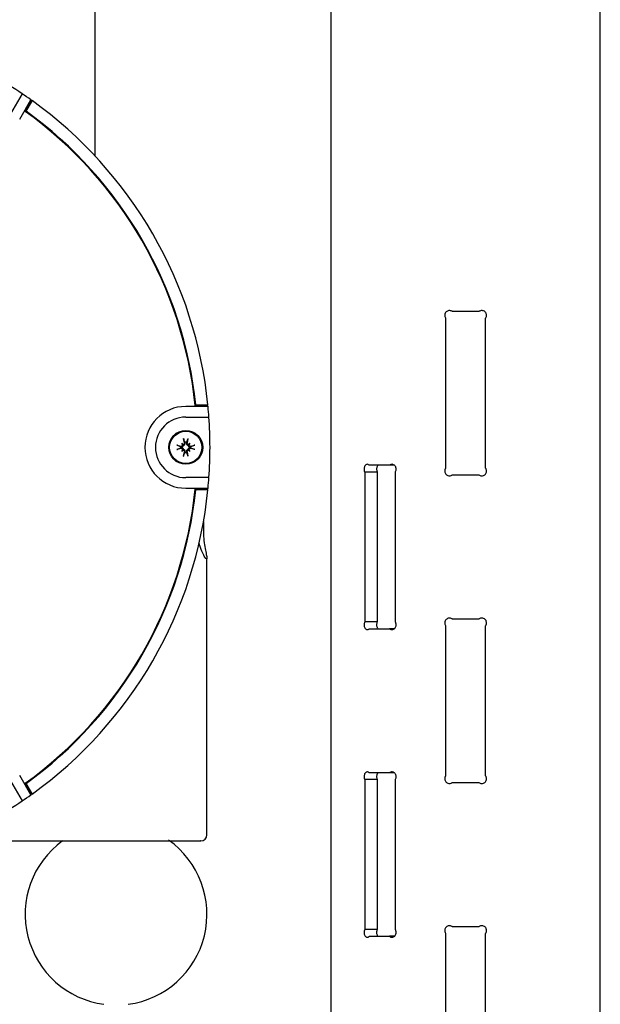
# Model space of a CAD drawing. Header units: inches. Extents: x 22.7 to 77.5, y 10.7 to 108.6.
# Tile 18 of 34: x 41.5 to 45.2, y 52.8 to 59.2. Entities that reach past the tile are written whole.
import ezdxf

# ---------------------------------------------------------------- set-up
doc = ezdxf.new("R2010")
doc.units = ezdxf.units.IN
doc.header["$MEASUREMENT"] = 0

msp = doc.modelspace()

# ---------------------------------------------------------------- linework, layer by layer
at = {"color": 7, "linetype": 'Continuous', "lineweight": 25}
for p, q in [((43.4732, 62.168), (43.4732, 48.9709)), ((45.2232, 49.0559), (45.2232, 61.3755)), ((41.9392, 59.849), (41.9392, 58.2799)), ((41.4664, 58.6837), (41.3912, 58.5534)), ((41.4509, 58.5189), (41.5232, 58.6443)), ((41.528, 58.6408), (41.4865, 58.5688)), ((41.5313, 58.6385), (41.4917, 58.57)), ((41.4917, 58.57), (41.4897, 58.5665)), ((44.4347, 57.2678), (44.2618, 57.2678)), ((44.2182, 57.2239), (44.2182, 56.2491)), ((44.4782, 56.2491), (44.4782, 57.2239)), ((42.5944, 56.66), (42.6735, 56.66)), ((42.6745, 56.6502), (42.5298, 56.6502)), ((42.5908, 56.6561), (42.6739, 56.6561)), ((42.5298, 56.5813), (42.6803, 56.5813)), ((42.5034, 56.4108), (42.5141, 56.4035)), ((42.5107, 56.4001), (42.5034, 56.4108)), ((42.5103, 56.4039), (42.5034, 56.4108)), ((42.5213, 56.4127), (42.5158, 56.4427)), ((42.5246, 56.4177), (42.5175, 56.4359)), ((42.5257, 56.4136), (42.5246, 56.4177)), ((42.5349, 56.4177), (42.5338, 56.4136)), ((42.5421, 56.4359), (42.5349, 56.4177)), ((42.5437, 56.4427), (42.5382, 56.4127)), ((42.5454, 56.4035), (42.5562, 56.4108)), ((42.5562, 56.4108), (42.5488, 56.4001)), ((42.5493, 56.4039), (42.5562, 56.4108)), ((42.4715, 56.3984), (42.5015, 56.3929)), ((42.5015, 56.376), (42.4715, 56.3705)), ((42.4783, 56.3967), (42.4965, 56.3896)), ((42.4965, 56.3793), (42.4783, 56.3721)), ((42.4965, 56.3896), (42.5006, 56.3885)), ((42.5006, 56.3804), (42.4965, 56.3793)), ((42.5034, 56.358), (42.5107, 56.3688)), ((42.5141, 56.3654), (42.5034, 56.358)), ((42.5103, 56.3649), (42.5034, 56.358)), ((42.5158, 56.3262), (42.5213, 56.3562)), ((42.5175, 56.333), (42.5246, 56.3512)), ((42.5246, 56.3512), (42.5257, 56.3553)), ((42.5338, 56.3553), (42.5349, 56.3512)), ((42.5349, 56.3512), (42.5421, 56.333)), ((42.5382, 56.3562), (42.5437, 56.3262)), ((42.5562, 56.358), (42.5454, 56.3654)), ((42.5488, 56.3688), (42.5562, 56.358)), ((42.5493, 56.3649), (42.5562, 56.358)), ((42.558, 56.3929), (42.588, 56.3984)), ((42.588, 56.3705), (42.558, 56.376)), ((42.5589, 56.3885), (42.563, 56.3896)), ((42.563, 56.3793), (42.5589, 56.3804)), ((42.563, 56.3896), (42.5812, 56.3967)), ((42.5812, 56.3721), (42.563, 56.3793)), ((43.6924, 56.224), (43.6924, 55.249)), ((43.7738, 56.224), (43.6924, 56.224)), ((43.8546, 56.2678), (43.7225, 56.2678)), ((43.7738, 56.224), (43.7738, 55.249)), ((43.8859, 56.2678), (43.8546, 56.2678)), ((43.8916, 55.249), (43.8916, 56.224)), ((42.6803, 56.1876), (42.5298, 56.1876)), ((44.2618, 56.2053), (44.4347, 56.2053)), ((42.5298, 56.1187), (42.6745, 56.1187)), ((42.6739, 56.1128), (42.5908, 56.1128)), ((42.6735, 56.1088), (42.5944, 56.1088)), ((42.6451, 55.9023), (42.6451, 55.8343)), ((42.6676, 53.8648), (42.6676, 55.6638)), ((43.7738, 55.249), (43.6924, 55.249)), ((44.4347, 55.2678), (44.2618, 55.2678)), ((43.7225, 55.2053), (43.8546, 55.2053)), ((43.8858, 55.2053), (43.8546, 55.2053)), ((44.2182, 55.2239), (44.2182, 54.2491)), ((44.4782, 54.2491), (44.4782, 55.2239)), ((41.5232, 54.1246), (41.4509, 54.25)), ((43.6924, 54.224), (43.6924, 53.249)), ((43.7738, 54.224), (43.6924, 54.224)), ((43.8546, 54.2678), (43.7225, 54.2678)), ((43.7738, 54.224), (43.7738, 53.249)), ((43.8859, 54.2678), (43.8546, 54.2678)), ((43.8916, 53.249), (43.8916, 54.224)), ((41.3912, 54.2155), (41.4664, 54.0852)), ((41.4865, 54.2), (41.528, 54.1281)), ((41.4917, 54.1989), (41.4897, 54.2023)), ((41.4917, 54.1989), (41.5313, 54.1304)), ((44.2618, 54.2053), (44.4347, 54.2053)), ((41.0077, 53.8254), (41.8935, 53.8254)), ((44.4347, 53.2678), (44.2618, 53.2678)), ((43.7738, 53.249), (43.6924, 53.249)), ((43.7225, 53.2053), (43.8546, 53.2053)), ((43.8858, 53.2053), (43.8546, 53.2053)), ((44.2182, 53.2239), (44.2182, 52.2491)), ((44.4782, 52.2491), (44.4782, 53.2239))]:
    msp.add_line(p, q, dxfattribs=at)
for radius in [0.1102, 0.1046]:
    msp.add_circle((42.5298, 56.3844), radius, dxfattribs=at)
for centre, radius, start, end in [((39.9117, 56.3844), 2.7756, 55.93306, 64.06694), ((39.9117, 56.3844), 2.7756, 54.50582, 55.93306), ((39.9117, 56.3844), 2.7756, 54.38334, 54.50582), ((39.9117, 56.3844), 2.7756, 5.69833, 54.30167), ((39.9117, 56.3844), 2.6929, 5.78969, 54.21031), ((39.9117, 56.3844), 2.6969, 5.86528, 54.13472), ((42.5298, 56.3844), 0.2657, 90, 270), ((39.9117, 56.3844), 2.7756, 5.49418, 5.61666), ((39.9117, 56.3844), 2.7756, 4.06694, 5.49418), ((42.5298, 56.3844), 0.1969, 90, 270), ((39.9117, 56.3844), 2.7756, 355.93306, 4.06694), ((42.5298, 56.3844), 0.0336, 81.25077, 98.74923), ((42.5298, 56.3844), 0.0336, 171.25077, 188.74923), ((42.5298, 56.3844), 0.0336, 261.25077, 278.74923), ((42.5298, 56.3844), 0.0336, 351.25077, 8.74923), ((39.9117, 56.3844), 2.7756, 354.50582, 355.93306), ((39.9117, 56.3844), 2.6929, 305.78969, 354.21031), ((39.9117, 56.3844), 2.6969, 305.86528, 354.13472), ((39.9117, 56.3844), 2.7756, 305.69833, 354.30167), ((39.9117, 56.3844), 2.7756, 354.38334, 354.50582), ((39.9117, 56.3844), 2.7756, 304.06694, 305.49418), ((39.9117, 56.3844), 2.7756, 305.49418, 305.61666), ((39.9117, 56.3844), 2.7756, 295.93306, 304.06694), ((42.6282, 53.8648), 0.0394, 270, 0), ((42.077, 53.3484), 0.5906, 126.1245, 262.33774), ((42.077, 53.3484), 0.5906, 277.66226, 54.80208)]:
    msp.add_arc(centre, radius, start, end, dxfattribs=at)
for centre, major_axis, start_param, end_param in [((42.5039, 56.4012), (0.00539, 0.00445), 5.433251, 6.000555), ((42.513, 56.4103), (0.00445, 0.00539), 3.424223, 3.991527), ((42.5465, 56.4103), (-0.00445, 0.00539), 2.291658, 2.858962), ((42.5557, 56.4012), (0.00539, -0.00445), 3.424223, 3.991527), ((42.5039, 56.3677), (0.00539, -0.00445), 0.28263, 0.849935), ((42.513, 56.3585), (-0.00445, 0.00539), 5.433251, 6.000555), ((42.5465, 56.3585), (0.00445, 0.00539), 0.28263, 0.849935), ((42.5557, 56.3677), (0.00539, 0.00445), 2.291658, 2.858962)]:
    msp.add_ellipse(centre, major_axis=major_axis, ratio=0.988452, start_param=start_param, end_param=end_param, dxfattribs=at)
for points, knots in [([(44.2618, 57.2678), (44.2612, 57.2682), (44.2577, 57.2706), (44.2503, 57.2736), (44.2397, 57.2743), (44.2294, 57.2713), (44.2206, 57.265), (44.2144, 57.2562), (44.2116, 57.2459), (44.2123, 57.2353), (44.2153, 57.228), (44.2178, 57.2245), (44.2182, 57.2239)], [0, 0, 0, 0, 0.025808, 0.14385, 0.262532, 0.381908, 0.501608, 0.620845, 0.738895, 0.855744, 0.972217, 1, 1, 1, 1]), ([(44.4782, 57.2239), (44.4788, 57.2247), (44.4814, 57.2283), (44.4839, 57.2347), (44.4848, 57.2439), (44.4833, 57.2531), (44.4782, 57.2624), (44.4703, 57.2695), (44.4605, 57.2736), (44.4498, 57.2743), (44.4409, 57.2718), (44.4363, 57.2688), (44.4347, 57.2678)], [0, 0, 0, 0, 0.033527, 0.151959, 0.225403, 0.342218, 0.459007, 0.576515, 0.695301, 0.814877, 0.934416, 1, 1, 1, 1]), ([(42.5103, 56.4039), (42.5109, 56.4033), (42.5134, 56.4008), (42.5146, 56.3996), (42.5155, 56.3987)], [0, 0, 0, 0, 0.275516, 1, 1, 1, 1]), ([(42.5213, 56.4127), (42.5214, 56.4118), (42.5215, 56.4101), (42.5206, 56.4075), (42.519, 56.4054), (42.5168, 56.4039), (42.515, 56.4036), (42.5141, 56.4035)], [0, 0, 0, 0, 0.200311, 0.400695, 0.599075, 0.795234, 1, 1, 1, 1]), ([(42.5155, 56.3987), (42.5166, 56.3989), (42.5187, 56.3993), (42.5215, 56.4009), (42.5239, 56.4034), (42.5255, 56.4065), (42.5263, 56.4101), (42.5259, 56.4125), (42.5257, 56.4136)], [0, 0, 0, 0, 0.149792, 0.300315, 0.43902, 0.62802, 0.820338, 1, 1, 1, 1]), ([(42.5158, 56.4427), (42.5159, 56.4421), (42.5162, 56.4408), (42.5166, 56.4389), (42.517, 56.4372), (42.5173, 56.4363), (42.5174, 56.436), (42.5175, 56.4359)], [0, 0, 0, 0, 0.237307, 0.474635, 0.711503, 0.948307, 1, 1, 1, 1]), ([(42.5338, 56.4136), (42.5336, 56.4119), (42.5332, 56.4087), (42.5348, 56.4045), (42.5374, 56.4015), (42.5402, 56.3996), (42.5425, 56.3989), (42.5437, 56.3987), (42.544, 56.3987)], [0, 0, 0, 0, 0.263531, 0.506072, 0.663206, 0.821273, 0.960727, 1, 1, 1, 1]), ([(42.5454, 56.4035), (42.5446, 56.4036), (42.5428, 56.4039), (42.5406, 56.4053), (42.539, 56.4074), (42.538, 56.4099), (42.5381, 56.4118), (42.5382, 56.4127)], [0, 0, 0, 0, 0.195663, 0.391356, 0.586496, 0.782469, 1, 1, 1, 1]), ([(42.5437, 56.4427), (42.5436, 56.4421), (42.5434, 56.4408), (42.5429, 56.4389), (42.5425, 56.4372), (42.5422, 56.4363), (42.5421, 56.436), (42.5421, 56.4359)], [0, 0, 0, 0, 0.237307, 0.474635, 0.711503, 0.948307, 1, 1, 1, 1]), ([(42.5493, 56.4039), (42.5486, 56.4033), (42.5462, 56.4008), (42.5449, 56.3996), (42.544, 56.3987)], [0, 0, 0, 0, 0.275516, 1, 1, 1, 1]), ([(42.4783, 56.3967), (42.478, 56.3969), (42.4773, 56.3971), (42.4757, 56.3975), (42.4738, 56.3979), (42.4724, 56.3982), (42.4716, 56.3984), (42.4715, 56.3984)], [0, 0, 0, 0, 0.237463, 0.474954, 0.711867, 0.94865, 1, 1, 1, 1]), ([(42.4715, 56.3705), (42.4721, 56.3706), (42.4734, 56.3708), (42.4753, 56.3713), (42.477, 56.3717), (42.4779, 56.372), (42.4782, 56.3721), (42.4783, 56.3721)], [0, 0, 0, 0, 0.237307, 0.474635, 0.711503, 0.948307, 1, 1, 1, 1]), ([(42.5006, 56.3885), (42.5023, 56.3883), (42.5055, 56.3879), (42.5097, 56.3895), (42.5127, 56.392), (42.5146, 56.3949), (42.5153, 56.3972), (42.5155, 56.3984), (42.5155, 56.3987)], [0, 0, 0, 0, 0.263531, 0.506072, 0.663206, 0.821273, 0.960727, 1, 1, 1, 1]), ([(42.5155, 56.3702), (42.5153, 56.3713), (42.5149, 56.3733), (42.5133, 56.3761), (42.5108, 56.3786), (42.5077, 56.3802), (42.5041, 56.3809), (42.5017, 56.3805), (42.5006, 56.3804)], [0, 0, 0, 0, 0.149792, 0.300315, 0.43902, 0.62802, 0.820338, 1, 1, 1, 1]), ([(42.5107, 56.4001), (42.5106, 56.3992), (42.5103, 56.3975), (42.5089, 56.3953), (42.5068, 56.3936), (42.5043, 56.3927), (42.5024, 56.3928), (42.5015, 56.3929)], [0, 0, 0, 0, 0.195663, 0.391356, 0.586496, 0.782469, 1, 1, 1, 1]), ([(42.5015, 56.376), (42.5024, 56.3761), (42.5041, 56.3762), (42.5067, 56.3753), (42.5088, 56.3737), (42.5103, 56.3714), (42.5106, 56.3697), (42.5107, 56.3688)], [0, 0, 0, 0, 0.200311, 0.400695, 0.599075, 0.795234, 1, 1, 1, 1]), ([(42.5103, 56.3649), (42.5109, 56.3656), (42.5134, 56.368), (42.5146, 56.3693), (42.5155, 56.3702)], [0, 0, 0, 0, 0.275516, 1, 1, 1, 1]), ([(42.5141, 56.3654), (42.515, 56.3653), (42.5167, 56.365), (42.5189, 56.3635), (42.5206, 56.3615), (42.5215, 56.3589), (42.5214, 56.3571), (42.5213, 56.3562)], [0, 0, 0, 0, 0.195663, 0.391356, 0.586496, 0.782469, 1, 1, 1, 1]), ([(42.5257, 56.3553), (42.5259, 56.357), (42.5263, 56.3602), (42.5247, 56.3644), (42.5222, 56.3674), (42.5193, 56.3693), (42.517, 56.37), (42.5158, 56.3702), (42.5155, 56.3702)], [0, 0, 0, 0, 0.263531, 0.506072, 0.663206, 0.821273, 0.960727, 1, 1, 1, 1]), ([(42.544, 56.3702), (42.5429, 56.37), (42.5409, 56.3696), (42.5381, 56.368), (42.5356, 56.3655), (42.534, 56.3624), (42.5333, 56.3588), (42.5337, 56.3564), (42.5338, 56.3553)], [0, 0, 0, 0, 0.149792, 0.300315, 0.43902, 0.62802, 0.820338, 1, 1, 1, 1]), ([(42.5382, 56.3562), (42.5381, 56.357), (42.538, 56.3588), (42.5389, 56.3614), (42.5405, 56.3634), (42.5428, 56.365), (42.5445, 56.3652), (42.5454, 56.3654)], [0, 0, 0, 0, 0.200311, 0.400695, 0.599075, 0.795234, 1, 1, 1, 1]), ([(42.544, 56.3987), (42.5442, 56.3976), (42.5446, 56.3956), (42.5462, 56.3927), (42.5487, 56.3903), (42.5518, 56.3887), (42.5554, 56.3879), (42.5578, 56.3883), (42.5589, 56.3885)], [0, 0, 0, 0, 0.149792, 0.300315, 0.43902, 0.62802, 0.820338, 1, 1, 1, 1]), ([(42.5589, 56.3804), (42.5572, 56.3806), (42.554, 56.381), (42.5498, 56.3794), (42.5468, 56.3768), (42.5449, 56.374), (42.5442, 56.3717), (42.544, 56.3705), (42.544, 56.3702)], [0, 0, 0, 0, 0.263531, 0.506072, 0.663206, 0.821273, 0.960727, 1, 1, 1, 1]), ([(42.5493, 56.3649), (42.5486, 56.3656), (42.5462, 56.368), (42.5449, 56.3693), (42.544, 56.3702)], [0, 0, 0, 0, 0.275516, 1, 1, 1, 1]), ([(42.558, 56.3929), (42.5572, 56.3928), (42.5554, 56.3927), (42.5528, 56.3936), (42.5508, 56.3952), (42.5492, 56.3974), (42.549, 56.3992), (42.5488, 56.4001)], [0, 0, 0, 0, 0.200311, 0.400695, 0.599075, 0.795234, 1, 1, 1, 1]), ([(42.5488, 56.3688), (42.5489, 56.3696), (42.5492, 56.3714), (42.5507, 56.3736), (42.5527, 56.3752), (42.5553, 56.3762), (42.5571, 56.3761), (42.558, 56.376)], [0, 0, 0, 0, 0.195663, 0.391356, 0.586496, 0.782469, 1, 1, 1, 1]), ([(42.588, 56.3984), (42.5874, 56.3983), (42.5861, 56.398), (42.5842, 56.3976), (42.5826, 56.3972), (42.5817, 56.3969), (42.5813, 56.3968), (42.5812, 56.3967)], [0, 0, 0, 0, 0.237307, 0.474635, 0.711503, 0.948307, 1, 1, 1, 1]), ([(42.588, 56.3705), (42.5874, 56.3706), (42.5861, 56.3708), (42.5842, 56.3713), (42.5826, 56.3717), (42.5817, 56.372), (42.5813, 56.3721), (42.5812, 56.3721)], [0, 0, 0, 0, 0.237307, 0.474635, 0.711503, 0.948307, 1, 1, 1, 1]), ([(42.5158, 56.3262), (42.5159, 56.3268), (42.5162, 56.3281), (42.5166, 56.33), (42.517, 56.3316), (42.5173, 56.3325), (42.5174, 56.3329), (42.5175, 56.333)], [0, 0, 0, 0, 0.237307, 0.474635, 0.711503, 0.948307, 1, 1, 1, 1]), ([(42.5437, 56.3262), (42.5436, 56.3268), (42.5434, 56.3281), (42.5429, 56.33), (42.5425, 56.3316), (42.5422, 56.3325), (42.5421, 56.3329), (42.5421, 56.333)], [0, 0, 0, 0, 0.237307, 0.474635, 0.711503, 0.948307, 1, 1, 1, 1]), ([(43.7225, 56.2678), (43.722, 56.2682), (43.7195, 56.2708), (43.7143, 56.2738), (43.707, 56.2744), (43.6999, 56.2714), (43.694, 56.2652), (43.6899, 56.2564), (43.688, 56.246), (43.6885, 56.2355), (43.6905, 56.2281), (43.6921, 56.2247), (43.6924, 56.224)], [0, 0, 0, 0, 0.028411, 0.146138, 0.264503, 0.38356, 0.50294, 0.621858, 0.739593, 0.856129, 0.972291, 1, 1, 1, 1]), ([(43.8916, 56.224), (43.8921, 56.2248), (43.8943, 56.2285), (43.8965, 56.2349), (43.8973, 56.244), (43.896, 56.2532), (43.8916, 56.2625), (43.8848, 56.2696), (43.8764, 56.2738), (43.8674, 56.2744), (43.8599, 56.272), (43.856, 56.2689), (43.8546, 56.2678)], [0, 0, 0, 0, 0.033438, 0.151555, 0.224803, 0.341307, 0.457786, 0.574981, 0.693451, 0.812708, 0.931929, 1, 1, 1, 1]), ([(43.7785, 56.2678), (43.7775, 56.2668), (43.7746, 56.264), (43.7714, 56.2563), (43.7695, 56.2461), (43.77, 56.2355), (43.7719, 56.2282), (43.7735, 56.2247), (43.7738, 56.224)], [0, 0, 0, 0, 0.105478, 0.320254, 0.532109, 0.741015, 0.949005, 1, 1, 1, 1]), ([(44.2182, 56.2491), (44.2171, 56.2474), (44.214, 56.2427), (44.2116, 56.2337), (44.2122, 56.2231), (44.2164, 56.2133), (44.2234, 56.2055), (44.2328, 56.2003), (44.2433, 56.1986), (44.2535, 56.2002), (44.2592, 56.2037), (44.2618, 56.2053)], [0, 0, 0, 0, 0.07144, 0.189477, 0.306312, 0.422772, 0.539935, 0.658372, 0.777816, 0.897476, 1, 1, 1, 1]), ([(44.4347, 56.2053), (44.4374, 56.2036), (44.4431, 56.2001), (44.4534, 56.1986), (44.4639, 56.2004), (44.4733, 56.2057), (44.4804, 56.2138), (44.4839, 56.2225), (44.4848, 56.2317), (44.4835, 56.2407), (44.4799, 56.2464), (44.4782, 56.2491)], [0, 0, 0, 0, 0.106194, 0.224636, 0.343791, 0.463442, 0.582905, 0.701361, 0.77482, 0.891659, 1, 1, 1, 1]), ([(42.6451, 55.8343), (42.6457, 55.8151), (42.6469, 55.7767), (42.6554, 55.7255), (42.6642, 55.6856), (42.6688, 55.6613), (42.6657, 55.6556), (42.6546, 55.6681), (42.6379, 55.6979), (42.624, 55.7331), (42.6182, 55.7572), (42.6168, 55.763)], [0, 0, 0, 0, 0.117108, 0.234167, 0.353016, 0.47478, 0.594512, 0.712446, 0.833769, 0.959971, 1, 1, 1, 1]), ([(43.6924, 55.249), (43.6912, 55.246), (43.6888, 55.24), (43.6879, 55.2294), (43.6892, 55.219), (43.6928, 55.2099), (43.6982, 55.203), (43.705, 55.1991), (43.7123, 55.1987), (43.7184, 55.2013), (43.7214, 55.2043), (43.7225, 55.2053)], [0, 0, 0, 0, 0.116891, 0.233813, 0.350076, 0.466396, 0.583729, 0.702325, 0.821649, 0.94088, 1, 1, 1, 1]), ([(43.7738, 55.249), (43.7727, 55.246), (43.7703, 55.2401), (43.7694, 55.2294), (43.7707, 55.2192), (43.7738, 55.2106), (43.7769, 55.2069), (43.7783, 55.2053)], [0, 0, 0, 0, 0.210696, 0.42147, 0.630622, 0.839897, 1, 1, 1, 1]), ([(43.8546, 55.2053), (43.8571, 55.2034), (43.8622, 55.1997), (43.8712, 55.1985), (43.8801, 55.2006), (43.888, 55.2061), (43.8939, 55.2144), (43.8971, 55.2245), (43.8972, 55.2351), (43.8949, 55.2435), (43.8924, 55.2477), (43.8916, 55.249)], [0, 0, 0, 0, 0.118417, 0.236812, 0.35573, 0.4751, 0.594211, 0.712262, 0.829036, 0.945192, 1, 1, 1, 1]), ([(44.2618, 55.2678), (44.2612, 55.2682), (44.2577, 55.2706), (44.2503, 55.2736), (44.2397, 55.2743), (44.2294, 55.2713), (44.2206, 55.265), (44.2144, 55.2562), (44.2116, 55.2459), (44.2123, 55.2353), (44.2153, 55.228), (44.2178, 55.2245), (44.2182, 55.2239)], [0, 0, 0, 0, 0.025808, 0.14385, 0.262532, 0.381908, 0.501608, 0.620845, 0.738895, 0.855744, 0.972217, 1, 1, 1, 1]), ([(44.4782, 55.2239), (44.4788, 55.2247), (44.4814, 55.2283), (44.4839, 55.2347), (44.4848, 55.2439), (44.4833, 55.2531), (44.4782, 55.2624), (44.4703, 55.2695), (44.4605, 55.2736), (44.4498, 55.2743), (44.4409, 55.2718), (44.4363, 55.2688), (44.4347, 55.2678)], [0, 0, 0, 0, 0.033527, 0.151959, 0.225403, 0.342218, 0.459007, 0.576515, 0.695301, 0.814877, 0.934416, 1, 1, 1, 1]), ([(43.7225, 54.2678), (43.722, 54.2682), (43.7195, 54.2708), (43.7143, 54.2738), (43.707, 54.2744), (43.6999, 54.2714), (43.694, 54.2652), (43.6899, 54.2564), (43.688, 54.246), (43.6885, 54.2355), (43.6905, 54.2281), (43.6921, 54.2247), (43.6924, 54.224)], [0, 0, 0, 0, 0.028411, 0.146138, 0.264503, 0.38356, 0.50294, 0.621858, 0.739593, 0.856129, 0.972291, 1, 1, 1, 1]), ([(43.7785, 54.2678), (43.7775, 54.2668), (43.7746, 54.264), (43.7714, 54.2563), (43.7695, 54.2461), (43.77, 54.2355), (43.7719, 54.2282), (43.7735, 54.2247), (43.7738, 54.224)], [0, 0, 0, 0, 0.105478, 0.320254, 0.532109, 0.741015, 0.949005, 1, 1, 1, 1]), ([(43.8916, 54.224), (43.8921, 54.2248), (43.8943, 54.2285), (43.8965, 54.2349), (43.8973, 54.244), (43.896, 54.2532), (43.8916, 54.2625), (43.8848, 54.2696), (43.8764, 54.2738), (43.8674, 54.2744), (43.8599, 54.272), (43.856, 54.2689), (43.8546, 54.2678)], [0, 0, 0, 0, 0.033438, 0.151555, 0.224803, 0.341307, 0.457786, 0.574981, 0.693451, 0.812708, 0.931929, 1, 1, 1, 1]), ([(44.2182, 54.2491), (44.2171, 54.2474), (44.214, 54.2427), (44.2116, 54.2337), (44.2122, 54.2231), (44.2164, 54.2133), (44.2234, 54.2055), (44.2328, 54.2003), (44.2433, 54.1986), (44.2535, 54.2002), (44.2592, 54.2037), (44.2618, 54.2053)], [0, 0, 0, 0, 0.07144, 0.189477, 0.306312, 0.422772, 0.539935, 0.658372, 0.777816, 0.897476, 1, 1, 1, 1]), ([(44.4347, 54.2053), (44.4374, 54.2036), (44.4431, 54.2001), (44.4534, 54.1986), (44.4639, 54.2004), (44.4733, 54.2057), (44.4804, 54.2138), (44.4839, 54.2225), (44.4848, 54.2317), (44.4835, 54.2407), (44.4799, 54.2464), (44.4782, 54.2491)], [0, 0, 0, 0, 0.106194, 0.224636, 0.343791, 0.463442, 0.582905, 0.701361, 0.77482, 0.891659, 1, 1, 1, 1]), ([(41.8935, 53.8254), (41.9066, 53.8254), (41.9337, 53.8254), (41.9893, 53.8254), (42.056, 53.8254), (42.1319, 53.8254), (42.212, 53.8254), (42.2913, 53.8254), (42.3654, 53.8254), (42.4324, 53.8254), (42.4927, 53.8254), (42.5456, 53.8254), (42.5887, 53.8254), (42.6167, 53.8254), (42.6293, 53.8254), (42.6271, 53.8254), (42.6266, 53.8254)], [0, 0, 0, 0, 0.069912, 0.144012, 0.221193, 0.300011, 0.37883, 0.45601, 0.53011, 0.600023, 0.669935, 0.744035, 0.821216, 0.900034, 0.978853, 1, 1, 1, 1]), ([(44.2618, 53.2678), (44.2612, 53.2682), (44.2577, 53.2706), (44.2503, 53.2736), (44.2397, 53.2743), (44.2294, 53.2713), (44.2206, 53.265), (44.2144, 53.2562), (44.2116, 53.2459), (44.2123, 53.2353), (44.2153, 53.228), (44.2178, 53.2245), (44.2182, 53.2239)], [0, 0, 0, 0, 0.025808, 0.14385, 0.262532, 0.381908, 0.501608, 0.620845, 0.738895, 0.855744, 0.972217, 1, 1, 1, 1]), ([(44.4782, 53.2239), (44.4788, 53.2247), (44.4814, 53.2283), (44.4839, 53.2347), (44.4848, 53.2439), (44.4833, 53.2531), (44.4782, 53.2624), (44.4703, 53.2695), (44.4605, 53.2736), (44.4498, 53.2743), (44.4409, 53.2718), (44.4363, 53.2688), (44.4347, 53.2678)], [0, 0, 0, 0, 0.033527, 0.151959, 0.225403, 0.342218, 0.459007, 0.576515, 0.695301, 0.814877, 0.934416, 1, 1, 1, 1]), ([(43.6924, 53.249), (43.6912, 53.246), (43.6888, 53.24), (43.6879, 53.2294), (43.6892, 53.219), (43.6928, 53.2099), (43.6982, 53.203), (43.705, 53.1991), (43.7123, 53.1987), (43.7184, 53.2013), (43.7214, 53.2043), (43.7225, 53.2053)], [0, 0, 0, 0, 0.116891, 0.233813, 0.350076, 0.466396, 0.583729, 0.702325, 0.821649, 0.94088, 1, 1, 1, 1]), ([(43.7738, 53.249), (43.7727, 53.246), (43.7703, 53.2401), (43.7694, 53.2294), (43.7707, 53.2192), (43.7738, 53.2106), (43.7769, 53.2069), (43.7783, 53.2053)], [0, 0, 0, 0, 0.210696, 0.42147, 0.630622, 0.839897, 1, 1, 1, 1]), ([(43.8546, 53.2053), (43.8571, 53.2034), (43.8622, 53.1997), (43.8712, 53.1985), (43.8801, 53.2006), (43.888, 53.2061), (43.8939, 53.2144), (43.8971, 53.2245), (43.8972, 53.2351), (43.8949, 53.2435), (43.8924, 53.2477), (43.8916, 53.249)], [0, 0, 0, 0, 0.118417, 0.236812, 0.35573, 0.4751, 0.594211, 0.712262, 0.829036, 0.945192, 1, 1, 1, 1])]:
    msp.add_open_spline(points, degree=3, knots=knots, dxfattribs=at)

doc.saveas('drawing.dxf')
